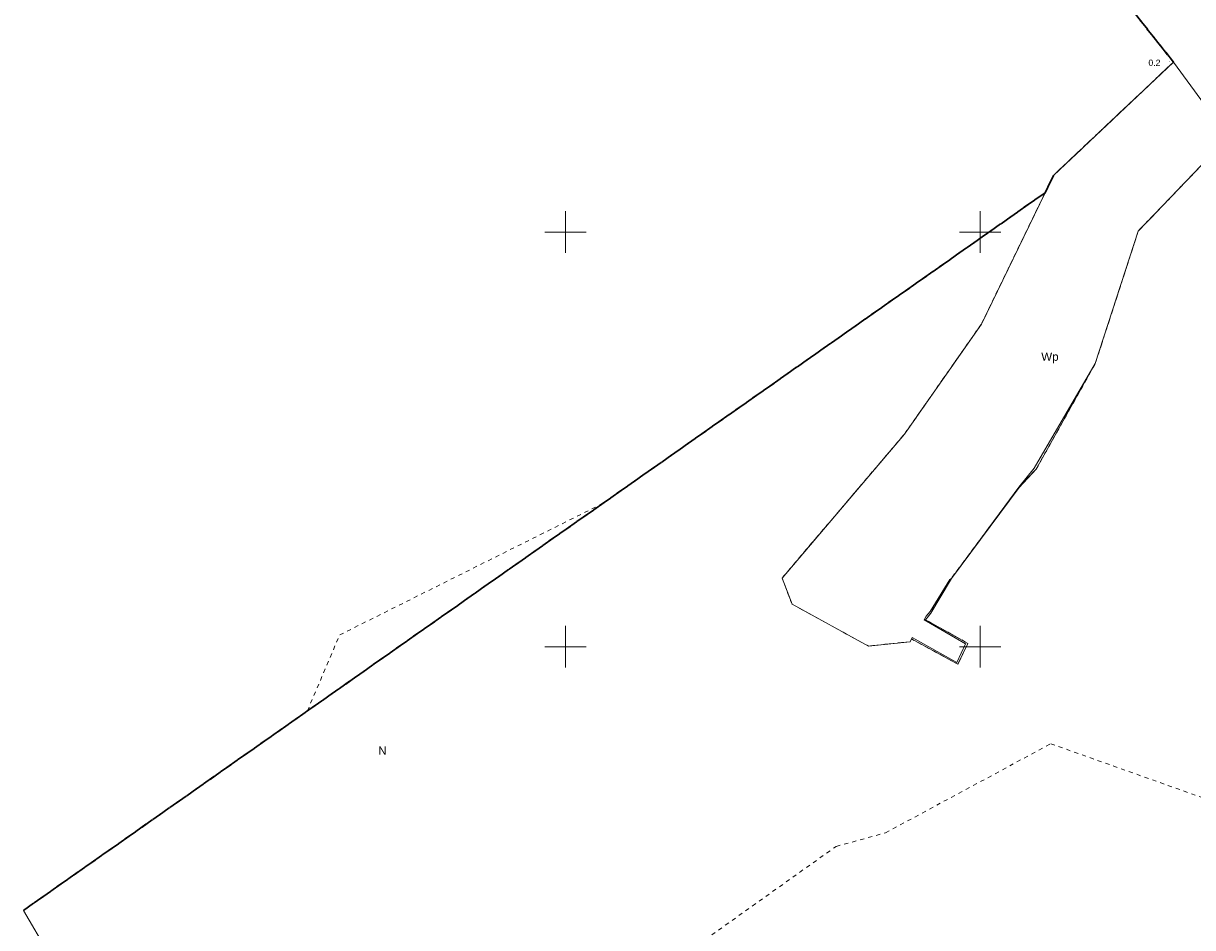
# Model space of a CAD drawing. Extents: x 5474185 to 5474933, y 5916077 to 5916824.
# Tile 5 of 256: x 5474185 to 5474326, y 5916416 to 5916525. Entities that reach past the tile are written whole.
import ezdxf
from ezdxf.enums import TextEntityAlignment as Align

# ---------------------------------------------------------------- set-up
doc = ezdxf.new("R2010")
doc.units = 0
doc.linetypes.add('PRZER1-1', pattern=[1, 0.5, -0.5])
doc.linetypes.add('PRZER3-2', pattern=[2.5, 1.5, -1])
for name, color, linetype, lineweight in [('GEPPGD', 253, 'CONTINUOUS', 18), ('GEPPGO', 253, 'CONTINUOUS', 18), ('GESDZI', 253, 'CONTINUOUS', 18), ('GESJOB', 253, 'CONTINUOUS', 35), ('GESUZY', 253, 'CONTINUOUS', 18), ('GESUZY_O', 253, 'CONTINUOUS', 18), ('GSPWPN', 253, 'CONTINUOUS', 13), ('GSPWPN_O', 253, 'CONTINUOUS', 13), ('GSSWWP', 254, 'CONTINUOUS', 18), ('Ramka sekcyjna', 253, 'CONTINUOUS', 18)]:
    doc.layers.add(name, color=color, linetype=linetype, lineweight=lineweight)
doc.styles.add('Arial', font='arial.ttf')

msp = doc.modelspace()

# ---------------------------------------------------------------- hatches: boundary and pattern name
at = {"layer": 'GEPPGD'}
for points in [[(5474319.07, 5916500.065), (5474319.056094, 5916500.067202), (5474319.04355, 5916500.073594), (5474319.033594, 5916500.08355), (5474319.027202, 5916500.096094), (5474319.025, 5916500.11), (5474319.027202, 5916500.123906), (5474319.033594, 5916500.13645), (5474319.04355, 5916500.146406), (5474319.056094, 5916500.152798), (5474319.07, 5916500.155), (5474319.083906, 5916500.152798), (5474319.09645, 5916500.146406), (5474319.106406, 5916500.13645), (5474319.112798, 5916500.123906), (5474319.115, 5916500.11), (5474319.112798, 5916500.096094), (5474319.106406, 5916500.08355), (5474319.09645, 5916500.073594), (5474319.083906, 5916500.067202)], [(5474300.15, 5916488.845), (5474300.136094, 5916488.847202), (5474300.12355, 5916488.853594), (5474300.113594, 5916488.86355), (5474300.107202, 5916488.876094), (5474300.105, 5916488.89), (5474300.107202, 5916488.903906), (5474300.113594, 5916488.91645), (5474300.12355, 5916488.926406), (5474300.136094, 5916488.932798), (5474300.15, 5916488.935), (5474300.163906, 5916488.932798), (5474300.17645, 5916488.926406), (5474300.186406, 5916488.91645), (5474300.192798, 5916488.903906), (5474300.195, 5916488.89), (5474300.192798, 5916488.876094), (5474300.186406, 5916488.86355), (5474300.17645, 5916488.853594), (5474300.163906, 5916488.847202)], [(5474313.89, 5916484.095), (5474313.876094, 5916484.097202), (5474313.86355, 5916484.103594), (5474313.853594, 5916484.11355), (5474313.847202, 5916484.126094), (5474313.845, 5916484.14), (5474313.847202, 5916484.153906), (5474313.853594, 5916484.16645), (5474313.86355, 5916484.176406), (5474313.876094, 5916484.182798), (5474313.89, 5916484.185), (5474313.903906, 5916484.182798), (5474313.91645, 5916484.176406), (5474313.926406, 5916484.16645), (5474313.932798, 5916484.153906), (5474313.935, 5916484.14), (5474313.932798, 5916484.126094), (5474313.926406, 5916484.11355), (5474313.91645, 5916484.103594), (5474313.903906, 5916484.097202)], [(5474290.89, 5916475.595), (5474290.876094, 5916475.597202), (5474290.86355, 5916475.603594), (5474290.853594, 5916475.61355), (5474290.847202, 5916475.626094), (5474290.845, 5916475.64), (5474290.847202, 5916475.653906), (5474290.853594, 5916475.66645), (5474290.86355, 5916475.676406), (5474290.876094, 5916475.682798), (5474290.89, 5916475.685), (5474290.903906, 5916475.682798), (5474290.91645, 5916475.676406), (5474290.926406, 5916475.66645), (5474290.932798, 5916475.653906), (5474290.935, 5916475.64), (5474290.932798, 5916475.626094), (5474290.926406, 5916475.61355), (5474290.91645, 5916475.603594), (5474290.903906, 5916475.597202)], [(5474306.75, 5916471.345), (5474306.736094, 5916471.347202), (5474306.72355, 5916471.353594), (5474306.713594, 5916471.36355), (5474306.707202, 5916471.376094), (5474306.705, 5916471.39), (5474306.707202, 5916471.403906), (5474306.713594, 5916471.41645), (5474306.72355, 5916471.426406), (5474306.736094, 5916471.432798), (5474306.75, 5916471.435), (5474306.763906, 5916471.432798), (5474306.77645, 5916471.426406), (5474306.786406, 5916471.41645), (5474306.792798, 5916471.403906), (5474306.795, 5916471.39), (5474306.792798, 5916471.376094), (5474306.786406, 5916471.36355), (5474306.77645, 5916471.353594), (5474306.763906, 5916471.347202)], [(5474304.69, 5916469.165), (5474304.676094, 5916469.167202), (5474304.66355, 5916469.173594), (5474304.653594, 5916469.18355), (5474304.647202, 5916469.196094), (5474304.645, 5916469.21), (5474304.647202, 5916469.223906), (5474304.653594, 5916469.23645), (5474304.66355, 5916469.246406), (5474304.676094, 5916469.252798), (5474304.69, 5916469.255), (5474304.703906, 5916469.252798), (5474304.71645, 5916469.246406), (5474304.726406, 5916469.23645), (5474304.732798, 5916469.223906), (5474304.735, 5916469.21), (5474304.732798, 5916469.196094), (5474304.726406, 5916469.18355), (5474304.71645, 5916469.173594), (5474304.703906, 5916469.167202)], [(5474276.12, 5916458.235), (5474276.106094, 5916458.237202), (5474276.09355, 5916458.243594), (5474276.083594, 5916458.25355), (5474276.077202, 5916458.266094), (5474276.075, 5916458.28), (5474276.077202, 5916458.293906), (5474276.083594, 5916458.30645), (5474276.09355, 5916458.316406), (5474276.106094, 5916458.322798), (5474276.12, 5916458.325), (5474276.133906, 5916458.322798), (5474276.14645, 5916458.316406), (5474276.156406, 5916458.30645), (5474276.162798, 5916458.293906), (5474276.165, 5916458.28), (5474276.162798, 5916458.266094), (5474276.156406, 5916458.25355), (5474276.14645, 5916458.243594), (5474276.133906, 5916458.237202)], [(5474296.53, 5916458.195), (5474296.516094, 5916458.197202), (5474296.50355, 5916458.203594), (5474296.493594, 5916458.21355), (5474296.487202, 5916458.226094), (5474296.485, 5916458.24), (5474296.487202, 5916458.253906), (5474296.493594, 5916458.26645), (5474296.50355, 5916458.276406), (5474296.516094, 5916458.282798), (5474296.53, 5916458.285), (5474296.543906, 5916458.282798), (5474296.55645, 5916458.276406), (5474296.566406, 5916458.26645), (5474296.572798, 5916458.253906), (5474296.575, 5916458.24), (5474296.572798, 5916458.226094), (5474296.566406, 5916458.21355), (5474296.55645, 5916458.203594), (5474296.543906, 5916458.197202)], [(5474277.32, 5916455.075), (5474277.306094, 5916455.077202), (5474277.29355, 5916455.083594), (5474277.283594, 5916455.09355), (5474277.277202, 5916455.106094), (5474277.275, 5916455.12), (5474277.277202, 5916455.133906), (5474277.283594, 5916455.14645), (5474277.29355, 5916455.156406), (5474277.306094, 5916455.162798), (5474277.32, 5916455.165), (5474277.333906, 5916455.162798), (5474277.34645, 5916455.156406), (5474277.356406, 5916455.14645), (5474277.362798, 5916455.133906), (5474277.365, 5916455.12), (5474277.362798, 5916455.106094), (5474277.356406, 5916455.09355), (5474277.34645, 5916455.083594), (5474277.333906, 5916455.077202)], [(5474294.05, 5916454.005), (5474294.036094, 5916454.007202), (5474294.02355, 5916454.013594), (5474294.013594, 5916454.02355), (5474294.007202, 5916454.036094), (5474294.005, 5916454.05), (5474294.007202, 5916454.063906), (5474294.013594, 5916454.07645), (5474294.02355, 5916454.086406), (5474294.036094, 5916454.092798), (5474294.05, 5916454.095), (5474294.063906, 5916454.092798), (5474294.07645, 5916454.086406), (5474294.086406, 5916454.07645), (5474294.092798, 5916454.063906), (5474294.095, 5916454.05), (5474294.092798, 5916454.036094), (5474294.086406, 5916454.02355), (5474294.07645, 5916454.013594), (5474294.063906, 5916454.007202)], [(5474293.43, 5916453.205), (5474293.416094, 5916453.207202), (5474293.40355, 5916453.213594), (5474293.393594, 5916453.22355), (5474293.387202, 5916453.236094), (5474293.385, 5916453.25), (5474293.387202, 5916453.263906), (5474293.393594, 5916453.27645), (5474293.40355, 5916453.286406), (5474293.416094, 5916453.292798), (5474293.43, 5916453.295), (5474293.443906, 5916453.292798), (5474293.45645, 5916453.286406), (5474293.466406, 5916453.27645), (5474293.472798, 5916453.263906), (5474293.475, 5916453.25), (5474293.472798, 5916453.236094), (5474293.466406, 5916453.22355), (5474293.45645, 5916453.213594), (5474293.443906, 5916453.207202)], [(5474293.62, 5916453.445), (5474293.606094, 5916453.447202), (5474293.59355, 5916453.453594), (5474293.583594, 5916453.46355), (5474293.577202, 5916453.476094), (5474293.575, 5916453.49), (5474293.577202, 5916453.503906), (5474293.583594, 5916453.51645), (5474293.59355, 5916453.526406), (5474293.606094, 5916453.532798), (5474293.62, 5916453.535), (5474293.633906, 5916453.532798), (5474293.64645, 5916453.526406), (5474293.656406, 5916453.51645), (5474293.662798, 5916453.503906), (5474293.665, 5916453.49), (5474293.662798, 5916453.476094), (5474293.656406, 5916453.46355), (5474293.64645, 5916453.453594), (5474293.633906, 5916453.447202)], [(5474291.73, 5916450.895), (5474291.716094, 5916450.897202), (5474291.70355, 5916450.903594), (5474291.693594, 5916450.91355), (5474291.687202, 5916450.926094), (5474291.685, 5916450.94), (5474291.687202, 5916450.953906), (5474291.693594, 5916450.96645), (5474291.70355, 5916450.976406), (5474291.716094, 5916450.982798), (5474291.73, 5916450.985), (5474291.743906, 5916450.982798), (5474291.75645, 5916450.976406), (5474291.766406, 5916450.96645), (5474291.772798, 5916450.953906), (5474291.775, 5916450.94), (5474291.772798, 5916450.926094), (5474291.766406, 5916450.91355), (5474291.75645, 5916450.903594), (5474291.743906, 5916450.897202)], [(5474286.54, 5916450.035), (5474286.526094, 5916450.037202), (5474286.51355, 5916450.043594), (5474286.503594, 5916450.05355), (5474286.497202, 5916450.066094), (5474286.495, 5916450.08), (5474286.497202, 5916450.093906), (5474286.503594, 5916450.10645), (5474286.51355, 5916450.116406), (5474286.526094, 5916450.122798), (5474286.54, 5916450.125), (5474286.553906, 5916450.122798), (5474286.56645, 5916450.116406), (5474286.576406, 5916450.10645), (5474286.582798, 5916450.093906), (5474286.585, 5916450.08), (5474286.582798, 5916450.066094), (5474286.576406, 5916450.05355), (5474286.56645, 5916450.043594), (5474286.553906, 5916450.037202)], [(5474291.56, 5916450.555), (5474291.546094, 5916450.557202), (5474291.53355, 5916450.563594), (5474291.523594, 5916450.57355), (5474291.517202, 5916450.586094), (5474291.515, 5916450.6), (5474291.517202, 5916450.613906), (5474291.523594, 5916450.62645), (5474291.53355, 5916450.636406), (5474291.546094, 5916450.642798), (5474291.56, 5916450.645), (5474291.573906, 5916450.642798), (5474291.58645, 5916450.636406), (5474291.596406, 5916450.62645), (5474291.602798, 5916450.613906), (5474291.605, 5916450.6), (5474291.602798, 5916450.586094), (5474291.596406, 5916450.57355), (5474291.58645, 5916450.563594), (5474291.573906, 5916450.557202)], [(5474298.52, 5916450.355), (5474298.506094, 5916450.357202), (5474298.49355, 5916450.363594), (5474298.483594, 5916450.37355), (5474298.477202, 5916450.386094), (5474298.475, 5916450.4), (5474298.477202, 5916450.413906), (5474298.483594, 5916450.42645), (5474298.49355, 5916450.436406), (5474298.506094, 5916450.442798), (5474298.52, 5916450.445), (5474298.533906, 5916450.442798), (5474298.54645, 5916450.436406), (5474298.556406, 5916450.42645), (5474298.562798, 5916450.413906), (5474298.565, 5916450.4), (5474298.562798, 5916450.386094), (5474298.556406, 5916450.37355), (5474298.54645, 5916450.363594), (5474298.533906, 5916450.357202)], [(5474297.32, 5916447.835), (5474297.306094, 5916447.837202), (5474297.29355, 5916447.843594), (5474297.283594, 5916447.85355), (5474297.277202, 5916447.866094), (5474297.275, 5916447.88), (5474297.277202, 5916447.893906), (5474297.283594, 5916447.90645), (5474297.29355, 5916447.916406), (5474297.306094, 5916447.922798), (5474297.32, 5916447.925), (5474297.333906, 5916447.922798), (5474297.34645, 5916447.916406), (5474297.356406, 5916447.90645), (5474297.362798, 5916447.893906), (5474297.365, 5916447.88), (5474297.362798, 5916447.866094), (5474297.356406, 5916447.85355), (5474297.34645, 5916447.843594), (5474297.333906, 5916447.837202)]]:
    msp.add_hatch(color=256, dxfattribs=at).paths.add_polyline_path(points)
at = {"layer": 'GEPPGO'}
for points in [[(5474323.32, 5916520.445), (5474323.306094, 5916520.447202), (5474323.29355, 5916520.453594), (5474323.283594, 5916520.46355), (5474323.277202, 5916520.476094), (5474323.275, 5916520.49), (5474323.277202, 5916520.503906), (5474323.283594, 5916520.51645), (5474323.29355, 5916520.526406), (5474323.306094, 5916520.532798), (5474323.32, 5916520.535), (5474323.333906, 5916520.532798), (5474323.34645, 5916520.526406), (5474323.356406, 5916520.51645), (5474323.362798, 5916520.503906), (5474323.365, 5916520.49), (5474323.362798, 5916520.476094), (5474323.356406, 5916520.46355), (5474323.34645, 5916520.453594), (5474323.333906, 5916520.447202)], [(5474308.84, 5916506.775), (5474308.826094, 5916506.777202), (5474308.81355, 5916506.783594), (5474308.803594, 5916506.79355), (5474308.797202, 5916506.806094), (5474308.795, 5916506.82), (5474308.797202, 5916506.833906), (5474308.803594, 5916506.84645), (5474308.81355, 5916506.856406), (5474308.826094, 5916506.862798), (5474308.84, 5916506.865), (5474308.853906, 5916506.862798), (5474308.86645, 5916506.856406), (5474308.876406, 5916506.84645), (5474308.882798, 5916506.833906), (5474308.885, 5916506.82), (5474308.882798, 5916506.806094), (5474308.876406, 5916506.79355), (5474308.86645, 5916506.783594), (5474308.853906, 5916506.777202)], [(5474307.84, 5916504.695), (5474307.826094, 5916504.697202), (5474307.81355, 5916504.703594), (5474307.803594, 5916504.71355), (5474307.797202, 5916504.726094), (5474307.795, 5916504.74), (5474307.797202, 5916504.753906), (5474307.803594, 5916504.76645), (5474307.81355, 5916504.776406), (5474307.826094, 5916504.782798), (5474307.84, 5916504.785), (5474307.853906, 5916504.782798), (5474307.86645, 5916504.776406), (5474307.876406, 5916504.76645), (5474307.882798, 5916504.753906), (5474307.885, 5916504.74), (5474307.882798, 5916504.726094), (5474307.876406, 5916504.71355), (5474307.86645, 5916504.703594), (5474307.853906, 5916504.697202)]]:
    msp.add_hatch(color=256, dxfattribs=at).paths.add_polyline_path(points)
at = {"layer": 'GSPWPN'}
msp.add_hatch(color=256, dxfattribs=at).paths.add_polyline_path([(5474322.83, 5916520.545), (5474322.818353, 5916520.546533), (5474322.8075, 5916520.551029), (5474322.79818, 5916520.55818), (5474322.791029, 5916520.5675), (5474322.786533, 5916520.578353), (5474322.785, 5916520.59), (5474322.786533, 5916520.601647), (5474322.791029, 5916520.6125), (5474322.79818, 5916520.62182), (5474322.8075, 5916520.628971), (5474322.818353, 5916520.633467), (5474322.83, 5916520.635), (5474322.841647, 5916520.633467), (5474322.8525, 5916520.628971), (5474322.86182, 5916520.62182), (5474322.868971, 5916520.6125), (5474322.873467, 5916520.601647), (5474322.875, 5916520.59), (5474322.873467, 5916520.578353), (5474322.868971, 5916520.5675), (5474322.86182, 5916520.55818), (5474322.8525, 5916520.551029), (5474322.841647, 5916520.546533)])

# ---------------------------------------------------------------- linework, layer by layer
at = {"layer": 'GESDZI', "linetype": 'Continuous', "lineweight": 13}
for p, q in [((5474323.32, 5916520.49, 10.22), (5474292.11, 5916559.73, 10.22)), ((5474292.11, 5916559.73, 10.22), (5474323.32, 5916520.49, 10.22)), ((5474308.84, 5916506.82, 10.22), (5474323.32, 5916520.49, 10.22)), ((5474323.32, 5916520.49, 10.22), (5474308.84, 5916506.82, 10.22)), ((5474329.93, 5916511.43, 10.22), (5474319.07, 5916500.11, 10.22)), ((5474319.07, 5916500.11, 10.22), (5474329.93, 5916511.43, 10.22)), ((5474307.84, 5916504.74, 10.22), (5474308.84, 5916506.82, 10.22)), ((5474308.84, 5916506.82, 10.22), (5474307.84, 5916504.74, 10.22)), ((5474307.84, 5916504.74, 10.22), (5474184.63, 5916418.2, 10.22)), ((5474184.63, 5916418.2, 10.22), (5474307.84, 5916504.74, 10.22)), ((5474300.15, 5916488.89, 10.22), (5474307.84, 5916504.74, 10.22)), ((5474307.84, 5916504.74, 10.22), (5474300.15, 5916488.89, 10.22)), ((5474319.07, 5916500.11, 10.22), (5474313.89, 5916484.14, 10.22)), ((5474313.89, 5916484.14, 10.22), (5474319.07, 5916500.11, 10.22)), ((5474290.89, 5916475.64, 10.22), (5474300.15, 5916488.89, 10.22)), ((5474300.15, 5916488.89, 10.22), (5474290.89, 5916475.64, 10.22)), ((5474313.89, 5916484.14, 10.22), (5474306.75, 5916471.39, 10.22)), ((5474306.75, 5916471.39, 10.22), (5474313.89, 5916484.14, 10.22)), ((5474276.12, 5916458.28, 10.22), (5474290.89, 5916475.64, 10.22)), ((5474290.89, 5916475.64, 10.22), (5474276.12, 5916458.28, 10.22)), ((5474306.75, 5916471.39, 10.22), (5474304.69, 5916469.21, 10.22)), ((5474304.69, 5916469.21, 10.22), (5474306.75, 5916471.39, 10.22)), ((5474304.69, 5916469.21, 10.22), (5474296.53, 5916458.24, 10.22)), ((5474296.53, 5916458.24, 10.22), (5474304.69, 5916469.21, 10.22)), ((5474277.32, 5916455.12, 10.22), (5474276.12, 5916458.28, 10.22)), ((5474276.12, 5916458.28, 10.22), (5474277.32, 5916455.12, 10.22)), ((5474296.53, 5916458.24, 10.22), (5474294.05, 5916454.05, 10.22)), ((5474294.05, 5916454.05, 10.22), (5474296.53, 5916458.24, 10.22)), ((5474286.54, 5916450.08, 10.22), (5474277.32, 5916455.12, 10.22)), ((5474277.32, 5916455.12, 10.22), (5474286.54, 5916450.08, 10.22)), ((5474294.05, 5916454.05, 10.22), (5474293.62, 5916453.49, 10.22)), ((5474293.62, 5916453.49, 10.22), (5474294.05, 5916454.05, 10.22)), ((5474293.62, 5916453.49, 10.22), (5474293.43, 5916453.25, 10.22)), ((5474293.43, 5916453.25, 10.22), (5474293.62, 5916453.49, 10.22)), ((5474293.43, 5916453.25, 10.22), (5474298.52, 5916450.4, 10.22)), ((5474298.52, 5916450.4, 10.22), (5474293.43, 5916453.25, 10.22)), ((5474291.56, 5916450.6, 10.22), (5474286.54, 5916450.08, 10.22)), ((5474286.54, 5916450.08, 10.22), (5474291.56, 5916450.6, 10.22)), ((5474291.73, 5916450.94, 10.22), (5474291.56, 5916450.6, 10.22)), ((5474291.56, 5916450.6, 10.22), (5474291.73, 5916450.94, 10.22)), ((5474297.32, 5916447.88, 10.22), (5474291.73, 5916450.94, 10.22)), ((5474291.73, 5916450.94, 10.22), (5474297.32, 5916447.88, 10.22)), ((5474298.52, 5916450.4, 10.22), (5474297.32, 5916447.88, 10.22)), ((5474297.32, 5916447.88, 10.22), (5474298.52, 5916450.4, 10.22)), ((5474184.63, 5916418.2, 10.22), (5474224.27, 5916351.38, 10.22))]:
    msp.add_line(p, q, dxfattribs=at)
at = {"layer": 'GESJOB', "linetype": 'PRZER3-2', "lineweight": 30}
for p, q in [((5474323.32, 5916520.49, 10.22), (5474292.11, 5916559.73, 10.22)), ((5474292.11, 5916559.73, 10.22), (5474323.32, 5916520.49, 10.22)), ((5474308.84, 5916506.82, 10.22), (5474323.32, 5916520.49, 10.22)), ((5474323.32, 5916520.49, 10.22), (5474308.84, 5916506.82, 10.22)), ((5474307.84, 5916504.74, 10.22), (5474308.84, 5916506.82, 10.22)), ((5474308.84, 5916506.82, 10.22), (5474307.84, 5916504.74, 10.22)), ((5474184.63, 5916418.2, 10.22), (5474307.84, 5916504.74, 10.22)), ((5474307.84, 5916504.74, 10.22), (5474184.63, 5916418.2, 10.22))]:
    msp.add_line(p, q, dxfattribs=at)
at = {"layer": 'GESUZY', "linetype": 'PRZER1-1', "lineweight": 13}
for p, q in [((5474292.11, 5916559.73, 10.08), (5474323.32, 5916520.49, 10.08)), ((5474323.32, 5916520.49, 10.08), (5474292.11, 5916559.73, 10.08)), ((5474323.32, 5916520.49, 10.08), (5474308.84, 5916506.82, 10.08)), ((5474308.84, 5916506.82, 10.08), (5474323.32, 5916520.49, 10.08)), ((5474319.07, 5916500.11, 10.08), (5474329.93, 5916511.43, 10.08)), ((5474329.93, 5916511.43, 10.08), (5474319.07, 5916500.11, 10.08)), ((5474308.84, 5916506.82, 10.08), (5474307.84, 5916504.74, 10.08)), ((5474307.84, 5916504.74, 10.08), (5474308.84, 5916506.82, 10.08)), ((5474254.47, 5916467.26, 10.08), (5474307.84, 5916504.74, 10.08)), ((5474307.84, 5916504.74, 10.08), (5474254.47, 5916467.26, 10.08)), ((5474307.84, 5916504.74, 10.08), (5474300.15, 5916488.89, 10.08)), ((5474300.15, 5916488.89, 10.08), (5474307.84, 5916504.74, 10.08)), ((5474313.89, 5916484.14, 10.08), (5474319.07, 5916500.11, 10.08)), ((5474319.07, 5916500.11, 10.08), (5474313.89, 5916484.14, 10.08)), ((5474300.15, 5916488.89, 10.08), (5474290.89, 5916475.64, 10.08)), ((5474290.89, 5916475.64, 10.08), (5474300.15, 5916488.89, 10.08)), ((5474306.75, 5916471.39, 10.08), (5474313.89, 5916484.14, 10.08)), ((5474313.89, 5916484.14, 10.08), (5474306.75, 5916471.39, 10.08)), ((5474290.89, 5916475.64, 10.08), (5474276.12, 5916458.28, 10.08)), ((5474276.12, 5916458.28, 10.08), (5474290.89, 5916475.64, 10.08)), ((5474304.69, 5916469.21, 10.08), (5474306.75, 5916471.39, 10.08)), ((5474306.75, 5916471.39, 10.08), (5474304.69, 5916469.21, 10.08)), ((5474296.53, 5916458.24, 10.08), (5474304.69, 5916469.21, 10.08)), ((5474304.69, 5916469.21, 10.08), (5474296.53, 5916458.24, 10.08)), ((5474254.47, 5916467.26, 10.08), (5474218.88, 5916442.26, 10.08)), ((5474222.77, 5916451.42, 10.08), (5474254.47, 5916467.26, 10.08)), ((5474276.12, 5916458.28, 10.08), (5474277.32, 5916455.12, 10.08)), ((5474277.32, 5916455.12, 10.08), (5474276.12, 5916458.28, 10.08)), ((5474294.05, 5916454.05, 10.08), (5474296.53, 5916458.24, 10.08)), ((5474296.53, 5916458.24, 10.08), (5474294.05, 5916454.05, 10.08)), ((5474277.32, 5916455.12, 10.08), (5474286.54, 5916450.08, 10.08)), ((5474286.54, 5916450.08, 10.08), (5474277.32, 5916455.12, 10.08)), ((5474293.62, 5916453.49, 10.08), (5474294.05, 5916454.05, 10.08)), ((5474294.05, 5916454.05, 10.08), (5474293.62, 5916453.49, 10.08)), ((5474293.43, 5916453.25, 10.08), (5474293.62, 5916453.49, 10.08)), ((5474293.62, 5916453.49, 10.08), (5474293.43, 5916453.25, 10.08)), ((5474298.52, 5916450.4, 10.08), (5474293.43, 5916453.25, 10.08)), ((5474293.43, 5916453.25, 10.08), (5474298.52, 5916450.4, 10.08)), ((5474218.88, 5916442.26, 10.08), (5474222.77, 5916451.42, 10.08)), ((5474286.54, 5916450.08, 10.08), (5474291.56, 5916450.6, 10.08)), ((5474291.56, 5916450.6, 10.08), (5474286.54, 5916450.08, 10.08)), ((5474291.56, 5916450.6, 10.08), (5474291.73, 5916450.94, 10.08)), ((5474291.73, 5916450.94, 10.08), (5474291.56, 5916450.6, 10.08)), ((5474291.73, 5916450.94, 10.08), (5474297.32, 5916447.88, 10.08)), ((5474297.32, 5916447.88, 10.08), (5474291.73, 5916450.94, 10.08)), ((5474297.32, 5916447.88, 10.08), (5474298.52, 5916450.4, 10.08)), ((5474298.52, 5916450.4, 10.08), (5474297.32, 5916447.88, 10.08)), ((5474288.6, 5916427.56, 10.08), (5474308.52, 5916438.3, 10.08)), ((5474308.52, 5916438.3, 10.08), (5474339.34, 5916427.34, 10.08)), ((5474282.63, 5916425.92, 10.08), (5474288.6, 5916427.56, 10.08)), ((5474249.72, 5916402.49, 10.08), (5474282.63, 5916425.92, 10.08))]:
    msp.add_line(p, q, dxfattribs=at)
at = {"layer": 'GSSWWP', "linetype": 'Continuous', "lineweight": 13}
for p, q in [((5474292.11, 5916559.73, 10.06), (5474323.32, 5916520.49, 10.06)), ((5474323.32, 5916520.49, 10.06), (5474308.84, 5916506.82, 10.06)), ((5474329.93, 5916511.43, 10.06), (5474323.32, 5916520.49, 10.06)), ((5474319.07, 5916500.11, 10.06), (5474329.93, 5916511.43, 10.06)), ((5474308.84, 5916506.82, 10.06), (5474307.84, 5916504.74, 10.06)), ((5474307.84, 5916504.74, 10.06), (5474300.15, 5916488.89, 10.06)), ((5474313.89, 5916484.14, 10.06), (5474319.07, 5916500.11, 10.06)), ((5474300.15, 5916488.89, 10.06), (5474290.89, 5916475.64, 10.06)), ((5474306.52, 5916471.54, 10.06), (5474313.89, 5916484.14, 10.06)), ((5474290.89, 5916475.64, 10.06), (5474276.12, 5916458.28, 10.06)), ((5474304.65, 5916469.24, 10.06), (5474306.52, 5916471.54, 10.06)), ((5474296.53, 5916458.24, 10.06), (5474304.65, 5916469.24, 10.06)), ((5474276.12, 5916458.28, 10.06), (5474277.32, 5916455.12, 10.06)), ((5474293.96, 5916454.24, 10.06), (5474296.34, 5916458.1, 10.06)), ((5474296.34, 5916458.1, 10.06), (5474296.53, 5916458.24, 10.06)), ((5474277.32, 5916455.12, 10.06), (5474286.54, 5916450.08, 10.06)), ((5474293.49, 5916453.68, 10.06), (5474293.96, 5916454.24, 10.06)), ((5474293.24, 5916453.25, 10.06), (5474293.49, 5916453.68, 10.06)), ((5474298.25, 5916450.36, 10.06), (5474293.24, 5916453.25, 10.06)), ((5474291.56, 5916450.6, 10.06), (5474291.81, 5916451.12, 10.06)), ((5474291.81, 5916451.12, 10.06), (5474297.21, 5916448.1, 10.06)), ((5474286.54, 5916450.08, 10.06), (5474291.56, 5916450.6, 10.06)), ((5474297.21, 5916448.1, 10.06), (5474298.25, 5916450.36, 10.06))]:
    msp.add_line(p, q, dxfattribs=at)
at = {"layer": 'Ramka sekcyjna', "linetype": 'Continuous', "lineweight": 18, "elevation": 100, "flags": 128}
for points in [[(5474250, 5916500), (5474250, 5916502.5)], [(5474300, 5916500), (5474300, 5916502.5)], [(5474252.5, 5916500), (5474247.5, 5916500)], [(5474252.5, 5916500), (5474247.5, 5916500)], [(5474250, 5916500), (5474250, 5916497.5)], [(5474302.5, 5916500), (5474297.5, 5916500)], [(5474302.5, 5916500), (5474297.5, 5916500)], [(5474300, 5916500), (5474300, 5916497.5)], [(5474250, 5916447.5), (5474250, 5916452.5)], [(5474300, 5916447.5), (5474300, 5916452.5)], [(5474252.5, 5916450), (5474247.5, 5916450)], [(5474302.5, 5916450), (5474297.5, 5916450)]]:
    msp.add_lwpolyline(points, dxfattribs=at)

# ---------------------------------------------------------------- texts
at = {"layer": 'GESUZY_O', "linetype": 'Continuous', "lineweight": 0, "style": 'Arial'}
msp.add_text('Wp', height=1, dxfattribs=at).set_placement((5474307.370477, 5916484.469605, 10.8))
msp.add_text('N', height=1, dxfattribs=at).set_placement((5474227.931782, 5916436.971055, 10.8), align=Align.CENTER)
at = {"layer": 'GSPWPN_O', "linetype": 'Continuous', "lineweight": 0, "style": 'Arial'}
msp.add_text('0.2', height=0.75, dxfattribs=at).set_placement((5474320.293373, 5916520.03212, 10.8))

doc.saveas('drawing.dxf')
